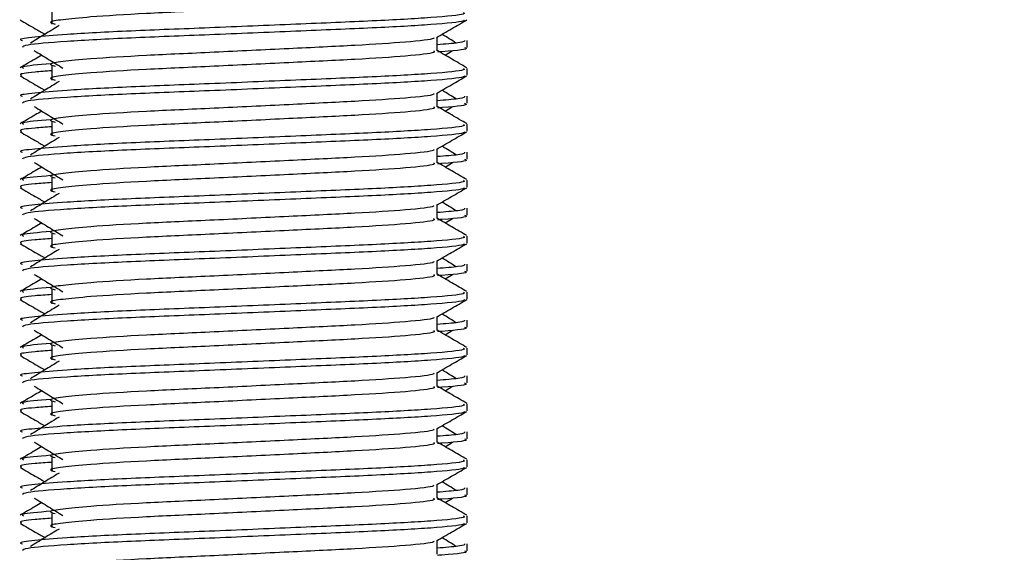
# Model space of a CAD drawing. Header units: millimetres. Extents: x 0 to 420, y 0 to 297.
# Tile 56 of 77: x 319.81 to 323.34, y 176.7 to 178.61. Entities that reach past the tile are written whole.
import ezdxf

# ---------------------------------------------------------------- set-up
doc = ezdxf.new("R2010")
doc.units = ezdxf.units.MM
doc.layers.add('QUOTE', color=174, linetype='Continuous')
doc.styles.add('SLDTEXTSTYLE3', font='TXT', dxfattribs={"width": 0.75})
doc.dimstyles.new('SLDDIMSTYLE0', dxfattribs={"dimtxt": 3, "dimasz": 3, "dimexe": 0, "dimexo": 0.0625, "dimgap": 0.75, "dimtad": 1, "dimlfac": 9.979656, "dimrnd": 1e-09, "dimzin": 12, "dimdsep": 46, "dimtxsty": 'SLDTEXTSTYLE3', "dimsah": 1, "dimcen": 0.09, "dimadec": 0, "dimazin": 3, "dimtfac": 1, "dimtdec": 3, "dimtofl": 0, "dimtmove": 0, "dimatfit": 3, "dimfxl": 0, "dimfrac": 2, "dimtolj": 1, "dimtzin": 12, "dimarcsym": 0})

# ---------------------------------------------------------------- blocks, each defined once
blk = doc.blocks.new('_D_2')
at = {"layer": 'QUOTE'}
for p, q in [((315.4972, 258.8846), (340.7097, 258.8846)), ((338.7097, 168.7913), (338.7097, 258.8846)), ((328.58, 168.7913), (340.7097, 168.7913))]:
    blk.add_line(p, q, dxfattribs=at)
for points in [[(338.7097, 258.8846), (338.2097, 255.8846), (339.2097, 255.8846)], [(338.7097, 168.7913), (339.2097, 171.7913), (338.2097, 171.7913)]]:
    blk.add_solid(points, dxfattribs=at)
at = {"layer": 'QUOTE', "insert": (334.8425, 208.8504), "char_height": 3, "attachment_point": 1, "rotation": 90, "style": 'SLDTEXTSTYLE3'}
blk.add_mtext('899,1', dxfattribs=at)

msp = doc.modelspace()

# ---------------------------------------------------------------- linework, layer by layer
at = {"color": 7, "linetype": 'Continuous', "lineweight": 25}
for p, q in [((319.9255, 178.6419), (319.9255, 178.5918)), ((321.3049, 178.496), (321.3049, 178.5449)), ((321.4133, 178.5084), (321.4133, 178.5334)), ((321.3338, 178.4803), (321.3606, 178.4968)), ((319.9255, 178.4415), (319.9255, 178.3914)), ((321.4133, 178.4082), (321.4133, 178.4332)), ((321.3049, 178.2956), (321.3049, 178.3445)), ((321.4133, 178.308), (321.4133, 178.333)), ((321.3338, 178.2799), (321.3606, 178.2964)), ((319.9255, 178.2411), (319.9255, 178.1909)), ((321.4133, 178.2078), (321.4133, 178.2328)), ((321.3049, 178.0952), (321.3049, 178.1441)), ((321.4133, 178.1076), (321.4133, 178.1326)), ((321.3338, 178.0795), (321.3606, 178.0959)), ((319.9255, 178.0406), (319.9255, 177.9905)), ((321.4133, 178.0074), (321.4133, 178.0324)), ((321.3049, 177.8948), (321.3049, 177.9437)), ((321.4133, 177.9072), (321.4133, 177.9322)), ((321.3338, 177.8791), (321.3606, 177.8955)), ((319.9255, 177.8402), (319.9255, 177.7901)), ((321.4133, 177.807), (321.4133, 177.8319)), ((321.3049, 177.6944), (321.3049, 177.7433)), ((321.4133, 177.7068), (321.4133, 177.7318)), ((321.3338, 177.6787), (321.3606, 177.6951)), ((319.9255, 177.6398), (319.9255, 177.5897)), ((321.4133, 177.6066), (321.4133, 177.6315)), ((321.3049, 177.494), (321.3049, 177.5428)), ((321.4133, 177.5064), (321.4133, 177.5314)), ((321.3338, 177.4783), (321.3606, 177.4947)), ((319.9255, 177.4394), (319.9255, 177.3893)), ((321.4133, 177.4061), (321.4133, 177.4311)), ((321.3049, 177.2936), (321.3049, 177.3424)), ((321.4133, 177.306), (321.4133, 177.331)), ((321.3338, 177.2779), (321.3606, 177.2943)), ((319.9255, 177.239), (319.9255, 177.1889)), ((321.4133, 177.2057), (321.4133, 177.2307)), ((321.3049, 177.0932), (321.3049, 177.142)), ((321.4133, 177.1056), (321.4133, 177.1305)), ((321.3338, 177.0775), (321.3606, 177.0939)), ((319.9255, 177.0386), (319.9255, 176.9885)), ((321.4133, 177.0053), (321.4133, 177.0303)), ((321.3049, 176.8928), (321.3049, 176.9416)), ((321.4133, 176.9052), (321.4133, 176.9301)), ((321.3338, 176.8771), (321.3606, 176.8935)), ((319.9255, 176.8382), (319.9255, 176.7881)), ((321.4133, 176.8049), (321.4133, 176.8299)), ((321.3049, 176.6924), (321.3049, 176.7412)), ((321.4133, 176.7048), (321.4133, 176.7297))]:
    msp.add_line(p, q, dxfattribs=at)
for points, knots in [([(321.2929, 178.6963), (321.2951, 178.6943), (321.3017, 178.6885), (321.2041, 178.6773), (321.0211, 178.6656), (320.7752, 178.654), (320.5076, 178.6407), (320.2543, 178.6296), (320.067, 178.6183), (319.9592, 178.6074), (319.9088, 178.5994), (319.9284, 178.594), (319.9371, 178.5916)], [0, 0, 0, 0, 0.059132, 0.177163, 0.292064, 0.406849, 0.524898, 0.638409, 0.754774, 0.844226, 0.930647, 1, 1, 1, 1]), ([(321.3995, 178.6336), (321.402, 178.6317), (321.4095, 178.6259), (321.2968, 178.6147), (321.0852, 178.603), (320.8009, 178.5913), (320.4912, 178.5781), (320.1986, 178.567), (319.981, 178.5556), (319.8592, 178.5448), (319.8035, 178.5382), (319.817, 178.5343), (319.8201, 178.5334)], [0, 0, 0, 0, 0.061077, 0.184512, 0.304677, 0.424721, 0.548174, 0.666888, 0.788581, 0.882129, 0.97251, 1, 1, 1, 1]), ([(319.812, 178.6066), (319.8301, 178.5961), (319.8597, 178.579), (319.8892, 178.5619), (319.9007, 178.5552)], [0, 0, 0, 0, 0.61317, 1, 1, 1, 1]), ([(321.4038, 178.6064), (321.4031, 178.6052), (321.4006, 178.6), (321.297, 178.5896), (321.0852, 178.5779), (320.8008, 178.5663), (320.4915, 178.5531), (320.1975, 178.542), (319.9661, 178.5296), (319.8267, 178.5177), (319.8223, 178.5112), (319.8205, 178.5084)], [0, 0, 0, 0, 0.0399117, 0.1661575, 0.2890582, 0.4118359, 0.5381002, 0.6595169, 0.7839817, 0.9096926, 1, 1, 1, 1]), ([(321.3027, 178.5436), (321.3208, 178.5541), (321.3571, 178.5751), (321.3933, 178.5961), (321.4114, 178.6066)], [0, 0, 0, 0, 0.499936, 1, 1, 1, 1]), ([(319.9514, 178.5863), (319.9343, 178.5758), (319.9001, 178.5549), (319.866, 178.534), (319.849, 178.5235)], [0, 0, 0, 0, 0.49999, 1, 1, 1, 1]), ([(321.2926, 178.5435), (321.2934, 178.5423), (321.2971, 178.5373), (321.2027, 178.527), (321.0215, 178.5153), (320.7751, 178.5037), (320.5076, 178.4904), (320.2543, 178.4793), (320.0671, 178.468), (319.9592, 178.4571), (319.9088, 178.4491), (319.9284, 178.4437), (319.9372, 178.4413)], [0, 0, 0, 0, 0.035107, 0.156135, 0.273953, 0.391653, 0.512699, 0.629093, 0.748412, 0.840135, 0.92875, 1, 1, 1, 1]), ([(321.4033, 178.5334), (321.4038, 178.5304), (321.4045, 178.5254), (321.3338, 178.5198), (321.3049, 178.5176)], [0, 0, 0, 0, 0.590683, 1, 1, 1, 1]), ([(321.3744, 178.5235), (321.3574, 178.534), (321.3402, 178.5446), (321.3229, 178.5551), (321.3228, 178.5552)], [0, 0, 0, 0, 0.989832, 1, 1, 1, 1]), ([(319.8628, 178.4968), (319.8799, 178.4863), (319.9141, 178.4654), (319.9482, 178.4445), (319.9652, 178.434)], [0, 0, 0, 0, 0.500011, 1, 1, 1, 1]), ([(321.2929, 178.4959), (321.2951, 178.4939), (321.3017, 178.4881), (321.2041, 178.4769), (321.0211, 178.4652), (320.7752, 178.4536), (320.5076, 178.4403), (320.2543, 178.4292), (320.067, 178.4179), (319.9592, 178.407), (319.9088, 178.399), (319.9284, 178.3936), (319.9371, 178.3912)], [0, 0, 0, 0, 0.059132, 0.177163, 0.292064, 0.406849, 0.524898, 0.638409, 0.754774, 0.844226, 0.930647, 1, 1, 1, 1]), ([(321.4118, 178.4352), (321.3937, 178.4457), (321.358, 178.4663), (321.3224, 178.4869), (321.3049, 178.4971)], [0, 0, 0, 0, 0.508368, 1, 1, 1, 1]), ([(321.403, 178.5084), (321.4059, 178.5075), (321.4209, 178.5027), (321.3823, 178.4967), (321.3123, 178.4922), (321.307, 178.4919)], [0, 0, 0, 0, 0.18373, 0.938556, 1, 1, 1, 1]), ([(319.8897, 178.4803), (319.8818, 178.4758), (319.8557, 178.4607), (319.8297, 178.4457), (319.8116, 178.4352)], [0, 0, 0, 0, 0.303338, 1, 1, 1, 1]), ([(321.3995, 178.4332), (321.402, 178.4313), (321.4095, 178.4255), (321.2968, 178.4143), (321.0852, 178.4026), (320.8009, 178.3909), (320.4912, 178.3777), (320.1986, 178.3666), (319.981, 178.3552), (319.8592, 178.3443), (319.8035, 178.3378), (319.817, 178.3339), (319.8201, 178.333)], [0, 0, 0, 0, 0.061077, 0.184512, 0.304677, 0.424721, 0.548174, 0.666888, 0.788581, 0.882129, 0.97251, 1, 1, 1, 1]), ([(319.9255, 178.4244), (319.9042, 178.4228), (319.8387, 178.418), (319.8074, 178.4129), (319.815, 178.4091), (319.8167, 178.4082)], [0, 0, 0, 0, 0.270543, 0.831179, 1, 1, 1, 1]), ([(319.921, 178.4496), (319.8776, 178.4459), (319.811, 178.4402), (319.8206, 178.435), (319.824, 178.4332)], [0, 0, 0, 0, 0.651043, 1, 1, 1, 1]), ([(319.812, 178.4062), (319.8301, 178.3957), (319.8597, 178.3786), (319.8892, 178.3615), (319.9007, 178.3548)], [0, 0, 0, 0, 0.6131696, 1, 1, 1, 1]), ([(321.4038, 178.406), (321.4031, 178.4048), (321.4006, 178.3996), (321.297, 178.3892), (321.0852, 178.3775), (320.8008, 178.3659), (320.4915, 178.3526), (320.1975, 178.3416), (319.9661, 178.3292), (319.8267, 178.3173), (319.8223, 178.3108), (319.8205, 178.308)], [0, 0, 0, 0, 0.039912, 0.166158, 0.289058, 0.411836, 0.5381, 0.659517, 0.783982, 0.909693, 1, 1, 1, 1]), ([(321.3027, 178.3432), (321.3208, 178.3537), (321.3571, 178.3747), (321.3933, 178.3957), (321.4114, 178.4062)], [0, 0, 0, 0, 0.499936, 1, 1, 1, 1]), ([(319.9514, 178.3859), (319.9343, 178.3754), (319.9001, 178.3545), (319.866, 178.3336), (319.849, 178.3231)], [0, 0, 0, 0, 0.49999, 1, 1, 1, 1]), ([(321.3744, 178.3231), (321.3574, 178.3336), (321.3402, 178.3442), (321.3229, 178.3547), (321.3228, 178.3548)], [0, 0, 0, 0, 0.989832, 1, 1, 1, 1]), ([(321.2926, 178.3431), (321.2934, 178.3419), (321.2971, 178.3369), (321.2027, 178.3266), (321.0215, 178.3149), (320.7751, 178.3032), (320.5076, 178.29), (320.2543, 178.2789), (320.0671, 178.2676), (319.9592, 178.2567), (319.9088, 178.2487), (319.9284, 178.2433), (319.9372, 178.2409)], [0, 0, 0, 0, 0.035107, 0.156135, 0.273953, 0.391653, 0.512699, 0.629093, 0.748412, 0.840135, 0.92875, 1, 1, 1, 1]), ([(321.4033, 178.333), (321.4038, 178.33), (321.4045, 178.3249), (321.3338, 178.3194), (321.3049, 178.3172)], [0, 0, 0, 0, 0.590683, 1, 1, 1, 1]), ([(319.8628, 178.2964), (319.8799, 178.2859), (319.9141, 178.265), (319.9482, 178.244), (319.9652, 178.2336)], [0, 0, 0, 0, 0.500011, 1, 1, 1, 1]), ([(321.2929, 178.2955), (321.2951, 178.2935), (321.3017, 178.2877), (321.2041, 178.2765), (321.0211, 178.2648), (320.7752, 178.2531), (320.5076, 178.2399), (320.2543, 178.2288), (320.067, 178.2175), (319.9592, 178.2066), (319.9088, 178.1986), (319.9284, 178.1932), (319.9371, 178.1908)], [0, 0, 0, 0, 0.059132, 0.177163, 0.292064, 0.406849, 0.524898, 0.638409, 0.754774, 0.844226, 0.930647, 1, 1, 1, 1]), ([(321.4118, 178.2348), (321.3937, 178.2452), (321.358, 178.2659), (321.3224, 178.2865), (321.3049, 178.2967)], [0, 0, 0, 0, 0.508368, 1, 1, 1, 1]), ([(321.403, 178.308), (321.4059, 178.3071), (321.4209, 178.3023), (321.3823, 178.2963), (321.3123, 178.2918), (321.307, 178.2915)], [0, 0, 0, 0, 0.18373, 0.938556, 1, 1, 1, 1]), ([(319.8897, 178.2799), (319.8818, 178.2754), (319.8557, 178.2603), (319.8297, 178.2452), (319.8116, 178.2348)], [0, 0, 0, 0, 0.303338, 1, 1, 1, 1]), ([(319.921, 178.2492), (319.8776, 178.2455), (319.811, 178.2398), (319.8206, 178.2346), (319.824, 178.2328)], [0, 0, 0, 0, 0.651043, 1, 1, 1, 1]), ([(321.3995, 178.2328), (321.402, 178.2308), (321.4095, 178.225), (321.2968, 178.2139), (321.0852, 178.2022), (320.8009, 178.1905), (320.4912, 178.1773), (320.1986, 178.1662), (319.981, 178.1548), (319.8592, 178.1439), (319.8035, 178.1374), (319.817, 178.1335), (319.8201, 178.1326)], [0, 0, 0, 0, 0.0610772, 0.1845123, 0.3046768, 0.4247211, 0.5481742, 0.6668878, 0.7885815, 0.8821287, 0.9725098, 1, 1, 1, 1]), ([(319.9255, 178.224), (319.9042, 178.2224), (319.8387, 178.2176), (319.8074, 178.2125), (319.815, 178.2087), (319.8167, 178.2078)], [0, 0, 0, 0, 0.270543, 0.831179, 1, 1, 1, 1]), ([(319.812, 178.2058), (319.8301, 178.1953), (319.8597, 178.1782), (319.8892, 178.161), (319.9007, 178.1544)], [0, 0, 0, 0, 0.61317, 1, 1, 1, 1]), ([(321.4038, 178.2056), (321.4031, 178.2044), (321.4006, 178.1992), (321.297, 178.1888), (321.0852, 178.1771), (320.8008, 178.1655), (320.4915, 178.1522), (320.1975, 178.1412), (319.9661, 178.1288), (319.8267, 178.1169), (319.8223, 178.1104), (319.8205, 178.1076)], [0, 0, 0, 0, 0.039912, 0.166158, 0.289058, 0.411836, 0.5381, 0.659517, 0.783982, 0.909693, 1, 1, 1, 1]), ([(319.9514, 178.1855), (319.9343, 178.175), (319.9001, 178.1541), (319.866, 178.1332), (319.849, 178.1227)], [0, 0, 0, 0, 0.49999, 1, 1, 1, 1]), ([(321.3027, 178.1428), (321.3208, 178.1533), (321.3571, 178.1743), (321.3933, 178.1953), (321.4114, 178.2058)], [0, 0, 0, 0, 0.499936, 1, 1, 1, 1]), ([(321.2926, 178.1427), (321.2934, 178.1415), (321.2971, 178.1365), (321.2027, 178.1262), (321.0215, 178.1145), (320.7751, 178.1028), (320.5076, 178.0896), (320.2543, 178.0785), (320.0671, 178.0672), (319.9592, 178.0563), (319.9088, 178.0483), (319.9284, 178.0429), (319.9372, 178.0405)], [0, 0, 0, 0, 0.035107, 0.156135, 0.273953, 0.391653, 0.512699, 0.629093, 0.748412, 0.840135, 0.92875, 1, 1, 1, 1]), ([(321.3744, 178.1227), (321.3574, 178.1332), (321.3402, 178.1438), (321.3229, 178.1543), (321.3228, 178.1544)], [0, 0, 0, 0, 0.989832, 1, 1, 1, 1]), ([(321.4033, 178.1326), (321.4038, 178.1296), (321.4045, 178.1245), (321.3338, 178.119), (321.3049, 178.1168)], [0, 0, 0, 0, 0.590683, 1, 1, 1, 1]), ([(321.403, 178.1076), (321.4059, 178.1067), (321.4209, 178.1019), (321.3823, 178.0959), (321.3123, 178.0914), (321.307, 178.0911)], [0, 0, 0, 0, 0.1837303, 0.9385556, 1, 1, 1, 1]), ([(319.8897, 178.0795), (319.8818, 178.075), (319.8557, 178.0599), (319.8297, 178.0448), (319.8116, 178.0344)], [0, 0, 0, 0, 0.303338, 1, 1, 1, 1]), ([(319.8628, 178.0959), (319.8799, 178.0855), (319.9141, 178.0646), (319.9482, 178.0436), (319.9652, 178.0332)], [0, 0, 0, 0, 0.5000113, 1, 1, 1, 1]), ([(321.2929, 178.0951), (321.2951, 178.0931), (321.3017, 178.0873), (321.2041, 178.0761), (321.0211, 178.0644), (320.7752, 178.0527), (320.5076, 178.0395), (320.2543, 178.0284), (320.067, 178.017), (319.9592, 178.0062), (319.9088, 177.9982), (319.9284, 177.9928), (319.9371, 177.9904)], [0, 0, 0, 0, 0.059132, 0.1771634, 0.2920638, 0.4068492, 0.5248979, 0.6384095, 0.7547738, 0.8442256, 0.9306466, 1, 1, 1, 1]), ([(321.4118, 178.0344), (321.3937, 178.0448), (321.358, 178.0655), (321.3224, 178.0861), (321.3049, 178.0963)], [0, 0, 0, 0, 0.508368, 1, 1, 1, 1]), ([(319.921, 178.0488), (319.8776, 178.0451), (319.811, 178.0394), (319.8206, 178.0342), (319.824, 178.0324)], [0, 0, 0, 0, 0.651043, 1, 1, 1, 1]), ([(321.3995, 178.0324), (321.402, 178.0304), (321.4095, 178.0246), (321.2968, 178.0135), (321.0852, 178.0018), (320.8009, 177.9901), (320.4912, 177.9769), (320.1986, 177.9658), (319.981, 177.9544), (319.8592, 177.9435), (319.8035, 177.937), (319.817, 177.9331), (319.8201, 177.9322)], [0, 0, 0, 0, 0.061077, 0.184512, 0.304677, 0.424721, 0.548174, 0.666888, 0.788581, 0.882129, 0.97251, 1, 1, 1, 1]), ([(319.812, 178.0054), (319.8301, 177.9949), (319.8597, 177.9778), (319.8892, 177.9606), (319.9007, 177.954)], [0, 0, 0, 0, 0.61317, 1, 1, 1, 1]), ([(319.9255, 178.0236), (319.9042, 178.022), (319.8387, 178.0172), (319.8074, 178.0121), (319.815, 178.0083), (319.8167, 178.0074)], [0, 0, 0, 0, 0.270543, 0.831179, 1, 1, 1, 1]), ([(321.4038, 178.0052), (321.4031, 178.004), (321.4006, 177.9988), (321.297, 177.9884), (321.0852, 177.9767), (320.8008, 177.9651), (320.4915, 177.9518), (320.1975, 177.9408), (319.9661, 177.9283), (319.8267, 177.9165), (319.8223, 177.9099), (319.8205, 177.9072)], [0, 0, 0, 0, 0.039912, 0.166158, 0.289058, 0.411836, 0.5381, 0.659517, 0.783982, 0.909693, 1, 1, 1, 1]), ([(321.3027, 177.9424), (321.3208, 177.9529), (321.3571, 177.9739), (321.3933, 177.9949), (321.4114, 178.0054)], [0, 0, 0, 0, 0.499936, 1, 1, 1, 1]), ([(319.9514, 177.9851), (319.9343, 177.9746), (319.9001, 177.9537), (319.866, 177.9328), (319.849, 177.9223)], [0, 0, 0, 0, 0.49999, 1, 1, 1, 1]), ([(321.2926, 177.9423), (321.2934, 177.9411), (321.2971, 177.9361), (321.2027, 177.9258), (321.0215, 177.9141), (320.7751, 177.9024), (320.5076, 177.8892), (320.2543, 177.8781), (320.0671, 177.8667), (319.9592, 177.8559), (319.9088, 177.8479), (319.9284, 177.8425), (319.9372, 177.8401)], [0, 0, 0, 0, 0.035107, 0.156135, 0.273953, 0.391653, 0.512699, 0.629093, 0.748412, 0.840135, 0.92875, 1, 1, 1, 1]), ([(321.4033, 177.9322), (321.4038, 177.9292), (321.4045, 177.9241), (321.3338, 177.9186), (321.3049, 177.9164)], [0, 0, 0, 0, 0.590683, 1, 1, 1, 1]), ([(321.3744, 177.9223), (321.3574, 177.9328), (321.3402, 177.9433), (321.3229, 177.9539), (321.3228, 177.954)], [0, 0, 0, 0, 0.989832, 1, 1, 1, 1]), ([(319.8628, 177.8955), (319.8799, 177.8851), (319.9141, 177.8642), (319.9482, 177.8432), (319.9652, 177.8328)], [0, 0, 0, 0, 0.500011, 1, 1, 1, 1]), ([(321.2929, 177.8946), (321.2951, 177.8927), (321.3017, 177.8869), (321.2041, 177.8757), (321.0211, 177.864), (320.7752, 177.8523), (320.5076, 177.8391), (320.2543, 177.828), (320.067, 177.8166), (319.9592, 177.8058), (319.9088, 177.7978), (319.9284, 177.7924), (319.9371, 177.79)], [0, 0, 0, 0, 0.059132, 0.1771634, 0.2920638, 0.4068492, 0.5248979, 0.6384095, 0.7547738, 0.8442256, 0.9306466, 1, 1, 1, 1]), ([(321.4118, 177.8339), (321.3937, 177.8444), (321.358, 177.8651), (321.3224, 177.8857), (321.3049, 177.8958)], [0, 0, 0, 0, 0.508368, 1, 1, 1, 1]), ([(321.403, 177.9072), (321.4059, 177.9063), (321.4209, 177.9015), (321.3823, 177.8955), (321.3123, 177.891), (321.307, 177.8907)], [0, 0, 0, 0, 0.1837303, 0.9385556, 1, 1, 1, 1]), ([(319.8897, 177.8791), (319.8818, 177.8745), (319.8557, 177.8595), (319.8297, 177.8444), (319.8116, 177.8339)], [0, 0, 0, 0, 0.3033381, 1, 1, 1, 1]), ([(321.3995, 177.8319), (321.402, 177.83), (321.4095, 177.8242), (321.2968, 177.8131), (321.0852, 177.8014), (320.8009, 177.7897), (320.4912, 177.7765), (320.1986, 177.7654), (319.981, 177.754), (319.8592, 177.7431), (319.8035, 177.7366), (319.817, 177.7327), (319.8201, 177.7318)], [0, 0, 0, 0, 0.061077, 0.184512, 0.304677, 0.424721, 0.548174, 0.666888, 0.788581, 0.882129, 0.97251, 1, 1, 1, 1]), ([(319.921, 177.8484), (319.8776, 177.8447), (319.811, 177.839), (319.8206, 177.8338), (319.824, 177.8319)], [0, 0, 0, 0, 0.651043, 1, 1, 1, 1]), ([(319.812, 177.8049), (319.8301, 177.7945), (319.8597, 177.7773), (319.8892, 177.7602), (319.9007, 177.7536)], [0, 0, 0, 0, 0.61317, 1, 1, 1, 1]), ([(319.9255, 177.8232), (319.9042, 177.8216), (319.8387, 177.8168), (319.8074, 177.8117), (319.815, 177.8079), (319.8167, 177.807)], [0, 0, 0, 0, 0.270543, 0.831179, 1, 1, 1, 1]), ([(321.4038, 177.8048), (321.4031, 177.8036), (321.4006, 177.7984), (321.297, 177.788), (321.0852, 177.7763), (320.8008, 177.7647), (320.4915, 177.7514), (320.1975, 177.7403), (319.9661, 177.7279), (319.8267, 177.7161), (319.8223, 177.7095), (319.8205, 177.7068)], [0, 0, 0, 0, 0.039912, 0.166158, 0.289058, 0.411836, 0.5381, 0.659517, 0.783982, 0.909693, 1, 1, 1, 1]), ([(321.3027, 177.742), (321.3208, 177.7525), (321.3571, 177.7735), (321.3933, 177.7945), (321.4114, 177.8049)], [0, 0, 0, 0, 0.499936, 1, 1, 1, 1]), ([(319.9514, 177.7847), (319.9343, 177.7742), (319.9001, 177.7533), (319.866, 177.7324), (319.849, 177.7219)], [0, 0, 0, 0, 0.49999, 1, 1, 1, 1]), ([(321.3744, 177.7219), (321.3574, 177.7324), (321.3402, 177.7429), (321.3229, 177.7535), (321.3228, 177.7536)], [0, 0, 0, 0, 0.989832, 1, 1, 1, 1]), ([(321.2926, 177.7418), (321.2934, 177.7407), (321.2971, 177.7357), (321.2027, 177.7254), (321.0215, 177.7137), (320.7751, 177.702), (320.5076, 177.6888), (320.2543, 177.6777), (320.0671, 177.6663), (319.9592, 177.6555), (319.9088, 177.6475), (319.9284, 177.6421), (319.9372, 177.6396)], [0, 0, 0, 0, 0.035107, 0.156135, 0.273953, 0.391653, 0.512699, 0.629093, 0.748412, 0.840135, 0.92875, 1, 1, 1, 1]), ([(321.4033, 177.7318), (321.4038, 177.7288), (321.4045, 177.7237), (321.3338, 177.7182), (321.3049, 177.716)], [0, 0, 0, 0, 0.590683, 1, 1, 1, 1]), ([(319.8628, 177.6951), (319.8799, 177.6847), (319.9141, 177.6637), (319.9482, 177.6428), (319.9652, 177.6324)], [0, 0, 0, 0, 0.500011, 1, 1, 1, 1]), ([(321.2929, 177.6942), (321.2951, 177.6923), (321.3017, 177.6865), (321.2041, 177.6753), (321.0211, 177.6636), (320.7752, 177.6519), (320.5076, 177.6387), (320.2543, 177.6276), (320.067, 177.6162), (319.9592, 177.6054), (319.9088, 177.5974), (319.9284, 177.592), (319.9371, 177.5896)], [0, 0, 0, 0, 0.059132, 0.1771634, 0.2920638, 0.4068492, 0.5248979, 0.6384095, 0.7547738, 0.8442256, 0.9306466, 1, 1, 1, 1]), ([(321.4118, 177.6335), (321.3937, 177.644), (321.358, 177.6647), (321.3224, 177.6853), (321.3049, 177.6954)], [0, 0, 0, 0, 0.5083681, 1, 1, 1, 1]), ([(321.403, 177.7068), (321.4059, 177.7059), (321.4209, 177.7011), (321.3823, 177.6951), (321.3123, 177.6906), (321.307, 177.6903)], [0, 0, 0, 0, 0.18373, 0.938556, 1, 1, 1, 1]), ([(319.8897, 177.6787), (319.8818, 177.6741), (319.8557, 177.6591), (319.8297, 177.644), (319.8116, 177.6335)], [0, 0, 0, 0, 0.303338, 1, 1, 1, 1]), ([(319.921, 177.648), (319.8776, 177.6443), (319.811, 177.6386), (319.8206, 177.6334), (319.824, 177.6315)], [0, 0, 0, 0, 0.651043, 1, 1, 1, 1]), ([(321.3995, 177.6315), (321.402, 177.6296), (321.4095, 177.6238), (321.2968, 177.6127), (321.0852, 177.601), (320.8009, 177.5893), (320.4912, 177.5761), (320.1986, 177.565), (319.981, 177.5536), (319.8592, 177.5427), (319.8035, 177.5362), (319.817, 177.5323), (319.8201, 177.5314)], [0, 0, 0, 0, 0.061077, 0.184512, 0.304677, 0.424721, 0.548174, 0.666888, 0.788581, 0.882129, 0.97251, 1, 1, 1, 1]), ([(319.9255, 177.6227), (319.9042, 177.6212), (319.8387, 177.6164), (319.8074, 177.6113), (319.815, 177.6074), (319.8167, 177.6066)], [0, 0, 0, 0, 0.270543, 0.831179, 1, 1, 1, 1]), ([(319.812, 177.6045), (319.8301, 177.594), (319.8597, 177.5769), (319.8892, 177.5598), (319.9007, 177.5532)], [0, 0, 0, 0, 0.61317, 1, 1, 1, 1]), ([(321.4038, 177.6044), (321.4031, 177.6032), (321.4006, 177.598), (321.297, 177.5876), (321.0852, 177.5759), (320.8008, 177.5642), (320.4915, 177.551), (320.1975, 177.5399), (319.9661, 177.5275), (319.8267, 177.5157), (319.8223, 177.5091), (319.8205, 177.5064)], [0, 0, 0, 0, 0.039912, 0.166158, 0.289058, 0.411836, 0.5381, 0.659517, 0.783982, 0.909693, 1, 1, 1, 1]), ([(319.9514, 177.5843), (319.9343, 177.5738), (319.9001, 177.5529), (319.866, 177.532), (319.849, 177.5215)], [0, 0, 0, 0, 0.49999, 1, 1, 1, 1]), ([(321.3027, 177.5416), (321.3208, 177.5521), (321.3571, 177.5731), (321.3933, 177.594), (321.4114, 177.6045)], [0, 0, 0, 0, 0.499936, 1, 1, 1, 1]), ([(321.2926, 177.5414), (321.2934, 177.5403), (321.2971, 177.5353), (321.2027, 177.525), (321.0215, 177.5133), (320.7751, 177.5016), (320.5076, 177.4884), (320.2543, 177.4773), (320.0671, 177.4659), (319.9592, 177.4551), (319.9088, 177.447), (319.9284, 177.4416), (319.9372, 177.4392)], [0, 0, 0, 0, 0.035107, 0.156135, 0.273953, 0.391653, 0.512699, 0.629093, 0.748412, 0.840135, 0.92875, 1, 1, 1, 1]), ([(321.3744, 177.5215), (321.3574, 177.532), (321.3402, 177.5425), (321.3229, 177.5531), (321.3228, 177.5532)], [0, 0, 0, 0, 0.989832, 1, 1, 1, 1]), ([(321.4033, 177.5314), (321.4038, 177.5284), (321.4045, 177.5233), (321.3338, 177.5178), (321.3049, 177.5156)], [0, 0, 0, 0, 0.590683, 1, 1, 1, 1]), ([(321.403, 177.5064), (321.4059, 177.5054), (321.4209, 177.5007), (321.3823, 177.4947), (321.3123, 177.4902), (321.307, 177.4899)], [0, 0, 0, 0, 0.1837303, 0.9385556, 1, 1, 1, 1]), ([(319.8897, 177.4783), (319.8818, 177.4737), (319.8557, 177.4587), (319.8297, 177.4436), (319.8116, 177.4331)], [0, 0, 0, 0, 0.303338, 1, 1, 1, 1]), ([(319.8628, 177.4947), (319.8799, 177.4843), (319.9141, 177.4633), (319.9482, 177.4424), (319.9652, 177.432)], [0, 0, 0, 0, 0.500011, 1, 1, 1, 1]), ([(321.2929, 177.4938), (321.2951, 177.4919), (321.3017, 177.4861), (321.2041, 177.4749), (321.0211, 177.4632), (320.7752, 177.4515), (320.5076, 177.4383), (320.2543, 177.4272), (320.067, 177.4158), (319.9592, 177.4049), (319.9088, 177.3969), (319.9284, 177.3915), (319.9371, 177.3891)], [0, 0, 0, 0, 0.059132, 0.1771634, 0.2920638, 0.4068492, 0.5248979, 0.6384095, 0.7547738, 0.8442256, 0.9306466, 1, 1, 1, 1]), ([(321.4118, 177.4331), (321.3937, 177.4436), (321.358, 177.4642), (321.3224, 177.4849), (321.3049, 177.495)], [0, 0, 0, 0, 0.5083681, 1, 1, 1, 1]), ([(319.921, 177.4476), (319.8776, 177.4439), (319.811, 177.4382), (319.8206, 177.433), (319.824, 177.4311)], [0, 0, 0, 0, 0.651043, 1, 1, 1, 1]), ([(321.3995, 177.4311), (321.402, 177.4292), (321.4095, 177.4234), (321.2968, 177.4122), (321.0852, 177.4006), (320.8009, 177.3889), (320.4912, 177.3757), (320.1986, 177.3646), (319.981, 177.3532), (319.8592, 177.3423), (319.8035, 177.3358), (319.817, 177.3319), (319.8201, 177.331)], [0, 0, 0, 0, 0.061077, 0.184512, 0.304677, 0.424721, 0.548174, 0.666888, 0.788581, 0.882129, 0.97251, 1, 1, 1, 1]), ([(319.812, 177.4041), (319.8301, 177.3936), (319.8597, 177.3765), (319.8892, 177.3594), (319.9007, 177.3528)], [0, 0, 0, 0, 0.61317, 1, 1, 1, 1]), ([(319.9255, 177.4223), (319.9042, 177.4208), (319.8387, 177.416), (319.8074, 177.4109), (319.815, 177.407), (319.8167, 177.4061)], [0, 0, 0, 0, 0.270543, 0.831179, 1, 1, 1, 1]), ([(321.4038, 177.404), (321.4031, 177.4027), (321.4006, 177.3976), (321.297, 177.3872), (321.0852, 177.3755), (320.8008, 177.3638), (320.4915, 177.3506), (320.1975, 177.3395), (319.9661, 177.3271), (319.8267, 177.3153), (319.8223, 177.3087), (319.8205, 177.306)], [0, 0, 0, 0, 0.039912, 0.166158, 0.289058, 0.411836, 0.5381, 0.659517, 0.783982, 0.909693, 1, 1, 1, 1]), ([(321.3027, 177.3412), (321.3208, 177.3517), (321.3571, 177.3727), (321.3933, 177.3936), (321.4114, 177.4041)], [0, 0, 0, 0, 0.4999356, 1, 1, 1, 1]), ([(319.9514, 177.3839), (319.9343, 177.3734), (319.9001, 177.3525), (319.866, 177.3316), (319.849, 177.3211)], [0, 0, 0, 0, 0.49999, 1, 1, 1, 1]), ([(321.2926, 177.341), (321.2934, 177.3399), (321.2971, 177.3349), (321.2027, 177.3245), (321.0215, 177.3129), (320.7751, 177.3012), (320.5076, 177.288), (320.2543, 177.2769), (320.0671, 177.2655), (319.9592, 177.2546), (319.9088, 177.2466), (319.9284, 177.2412), (319.9372, 177.2388)], [0, 0, 0, 0, 0.035107, 0.156135, 0.273953, 0.391653, 0.512699, 0.629093, 0.748412, 0.840135, 0.92875, 1, 1, 1, 1]), ([(321.4033, 177.331), (321.4038, 177.328), (321.4045, 177.3229), (321.3338, 177.3174), (321.3049, 177.3151)], [0, 0, 0, 0, 0.590683, 1, 1, 1, 1]), ([(321.3744, 177.3211), (321.3574, 177.3316), (321.3402, 177.3421), (321.3229, 177.3527), (321.3228, 177.3528)], [0, 0, 0, 0, 0.989832, 1, 1, 1, 1]), ([(321.4118, 177.2327), (321.3937, 177.2432), (321.358, 177.2638), (321.3224, 177.2845), (321.3049, 177.2946)], [0, 0, 0, 0, 0.508368, 1, 1, 1, 1]), ([(321.403, 177.306), (321.4059, 177.305), (321.4209, 177.3002), (321.3823, 177.2943), (321.3123, 177.2898), (321.307, 177.2894)], [0, 0, 0, 0, 0.1837303, 0.9385556, 1, 1, 1, 1]), ([(319.8897, 177.2779), (319.8818, 177.2733), (319.8557, 177.2583), (319.8297, 177.2432), (319.8116, 177.2327)], [0, 0, 0, 0, 0.303338, 1, 1, 1, 1]), ([(319.8628, 177.2943), (319.8799, 177.2839), (319.9141, 177.2629), (319.9482, 177.242), (319.9652, 177.2315)], [0, 0, 0, 0, 0.500011, 1, 1, 1, 1]), ([(321.2929, 177.2934), (321.2951, 177.2915), (321.3017, 177.2857), (321.2041, 177.2745), (321.0211, 177.2628), (320.7752, 177.2511), (320.5076, 177.2379), (320.2543, 177.2268), (320.067, 177.2154), (319.9592, 177.2045), (319.9088, 177.1965), (319.9284, 177.1911), (319.9371, 177.1887)], [0, 0, 0, 0, 0.059132, 0.177163, 0.292064, 0.406849, 0.524898, 0.638409, 0.754774, 0.844226, 0.930647, 1, 1, 1, 1]), ([(321.3995, 177.2307), (321.402, 177.2288), (321.4095, 177.223), (321.2968, 177.2118), (321.0852, 177.2001), (320.8009, 177.1885), (320.4912, 177.1753), (320.1986, 177.1642), (319.981, 177.1528), (319.8592, 177.1419), (319.8035, 177.1353), (319.817, 177.1315), (319.8201, 177.1305)], [0, 0, 0, 0, 0.061077, 0.184512, 0.304677, 0.424721, 0.548174, 0.666888, 0.788581, 0.882129, 0.97251, 1, 1, 1, 1]), ([(319.921, 177.2471), (319.8776, 177.2435), (319.811, 177.2378), (319.8206, 177.2326), (319.824, 177.2307)], [0, 0, 0, 0, 0.651043, 1, 1, 1, 1]), ([(319.812, 177.2037), (319.8301, 177.1932), (319.8597, 177.1761), (319.8892, 177.159), (319.9007, 177.1524)], [0, 0, 0, 0, 0.61317, 1, 1, 1, 1]), ([(319.9255, 177.2219), (319.9042, 177.2204), (319.8387, 177.2156), (319.8074, 177.2105), (319.815, 177.2066), (319.8167, 177.2057)], [0, 0, 0, 0, 0.270543, 0.831179, 1, 1, 1, 1]), ([(321.4038, 177.2036), (321.4031, 177.2023), (321.4006, 177.1972), (321.297, 177.1868), (321.0852, 177.1751), (320.8008, 177.1634), (320.4915, 177.1502), (320.1975, 177.1391), (319.9661, 177.1267), (319.8267, 177.1149), (319.8223, 177.1083), (319.8205, 177.1056)], [0, 0, 0, 0, 0.039912, 0.166158, 0.289058, 0.411836, 0.5381, 0.659517, 0.783982, 0.909693, 1, 1, 1, 1]), ([(321.3027, 177.1408), (321.3208, 177.1513), (321.3571, 177.1723), (321.3933, 177.1932), (321.4114, 177.2037)], [0, 0, 0, 0, 0.499936, 1, 1, 1, 1]), ([(319.9514, 177.1834), (319.9343, 177.173), (319.9001, 177.1521), (319.866, 177.1311), (319.849, 177.1207)], [0, 0, 0, 0, 0.49999, 1, 1, 1, 1]), ([(321.2926, 177.1406), (321.2934, 177.1395), (321.2971, 177.1345), (321.2027, 177.1241), (321.0215, 177.1125), (320.7751, 177.1008), (320.5076, 177.0876), (320.2543, 177.0765), (320.0671, 177.0651), (319.9592, 177.0542), (319.9088, 177.0462), (319.9284, 177.0408), (319.9372, 177.0384)], [0, 0, 0, 0, 0.035107, 0.156135, 0.273953, 0.391653, 0.512699, 0.629093, 0.748412, 0.840135, 0.92875, 1, 1, 1, 1]), ([(321.4033, 177.1305), (321.4038, 177.1276), (321.4045, 177.1225), (321.3338, 177.117), (321.3049, 177.1147)], [0, 0, 0, 0, 0.590683, 1, 1, 1, 1]), ([(321.3744, 177.1207), (321.3574, 177.1311), (321.3402, 177.1417), (321.3229, 177.1523), (321.3228, 177.1524)], [0, 0, 0, 0, 0.989832, 1, 1, 1, 1]), ([(319.8628, 177.0939), (319.8799, 177.0834), (319.9141, 177.0625), (319.9482, 177.0416), (319.9652, 177.0311)], [0, 0, 0, 0, 0.500011, 1, 1, 1, 1]), ([(321.2929, 177.093), (321.2951, 177.0911), (321.3017, 177.0853), (321.2041, 177.0741), (321.0211, 177.0624), (320.7752, 177.0507), (320.5076, 177.0375), (320.2543, 177.0264), (320.067, 177.015), (319.9592, 177.0041), (319.9088, 176.9961), (319.9284, 176.9907), (319.9371, 176.9883)], [0, 0, 0, 0, 0.059132, 0.177163, 0.292064, 0.406849, 0.524898, 0.638409, 0.754774, 0.844226, 0.930647, 1, 1, 1, 1]), ([(321.4118, 177.0323), (321.3937, 177.0428), (321.358, 177.0634), (321.3224, 177.0841), (321.3049, 177.0942)], [0, 0, 0, 0, 0.5083681, 1, 1, 1, 1]), ([(321.403, 177.1056), (321.4059, 177.1046), (321.4209, 177.0998), (321.3823, 177.0939), (321.3123, 177.0894), (321.307, 177.089)], [0, 0, 0, 0, 0.1837303, 0.9385556, 1, 1, 1, 1]), ([(319.8897, 177.0775), (319.8818, 177.0729), (319.8557, 177.0579), (319.8297, 177.0428), (319.8116, 177.0323)], [0, 0, 0, 0, 0.303338, 1, 1, 1, 1]), ([(321.3995, 177.0303), (321.402, 177.0284), (321.4095, 177.0226), (321.2968, 177.0114), (321.0852, 176.9997), (320.8009, 176.9881), (320.4912, 176.9748), (320.1986, 176.9638), (319.981, 176.9524), (319.8592, 176.9415), (319.8035, 176.9349), (319.817, 176.931), (319.8201, 176.9301)], [0, 0, 0, 0, 0.061077, 0.184512, 0.304677, 0.424721, 0.548174, 0.666888, 0.788581, 0.882129, 0.97251, 1, 1, 1, 1]), ([(319.9255, 177.0215), (319.9042, 177.02), (319.8387, 177.0152), (319.8074, 177.0101), (319.815, 177.0062), (319.8167, 177.0053)], [0, 0, 0, 0, 0.270543, 0.831179, 1, 1, 1, 1]), ([(319.921, 177.0467), (319.8776, 177.043), (319.811, 177.0374), (319.8206, 177.0321), (319.824, 177.0303)], [0, 0, 0, 0, 0.651043, 1, 1, 1, 1]), ([(319.812, 177.0033), (319.8301, 176.9928), (319.8597, 176.9757), (319.8892, 176.9586), (319.9007, 176.952)], [0, 0, 0, 0, 0.61317, 1, 1, 1, 1]), ([(321.4038, 177.0032), (321.4031, 177.0019), (321.4006, 176.9968), (321.297, 176.9864), (321.0852, 176.9747), (320.8008, 176.963), (320.4915, 176.9498), (320.1975, 176.9387), (319.9661, 176.9263), (319.8267, 176.9145), (319.8223, 176.9079), (319.8205, 176.9052)], [0, 0, 0, 0, 0.039912, 0.166158, 0.289058, 0.411836, 0.5381, 0.659517, 0.783982, 0.909693, 1, 1, 1, 1]), ([(319.9514, 176.983), (319.9343, 176.9726), (319.9001, 176.9517), (319.866, 176.9307), (319.849, 176.9203)], [0, 0, 0, 0, 0.49999, 1, 1, 1, 1]), ([(321.3027, 176.9404), (321.3208, 176.9509), (321.3571, 176.9718), (321.3933, 176.9928), (321.4114, 177.0033)], [0, 0, 0, 0, 0.499936, 1, 1, 1, 1]), ([(321.3744, 176.9203), (321.3574, 176.9307), (321.3402, 176.9413), (321.3229, 176.9519), (321.3228, 176.952)], [0, 0, 0, 0, 0.989832, 1, 1, 1, 1]), ([(321.2926, 176.9402), (321.2934, 176.9391), (321.2971, 176.934), (321.2027, 176.9237), (321.0215, 176.9121), (320.7751, 176.9004), (320.5076, 176.8872), (320.2543, 176.8761), (320.0671, 176.8647), (319.9592, 176.8538), (319.9088, 176.8458), (319.9284, 176.8404), (319.9372, 176.838)], [0, 0, 0, 0, 0.035107, 0.156135, 0.273953, 0.391653, 0.512699, 0.629093, 0.748412, 0.840135, 0.92875, 1, 1, 1, 1]), ([(321.4033, 176.9301), (321.4038, 176.9272), (321.4045, 176.9221), (321.3338, 176.9166), (321.3049, 176.9143)], [0, 0, 0, 0, 0.590683, 1, 1, 1, 1]), ([(319.8897, 176.8771), (319.8818, 176.8725), (319.8557, 176.8574), (319.8297, 176.8424), (319.8116, 176.8319)], [0, 0, 0, 0, 0.303338, 1, 1, 1, 1]), ([(319.8628, 176.8935), (319.8799, 176.883), (319.9141, 176.8621), (319.9482, 176.8412), (319.9652, 176.8307)], [0, 0, 0, 0, 0.500011, 1, 1, 1, 1]), ([(321.2929, 176.8926), (321.2951, 176.8907), (321.3017, 176.8848), (321.2041, 176.8737), (321.0211, 176.862), (320.7752, 176.8503), (320.5076, 176.8371), (320.2543, 176.826), (320.067, 176.8146), (319.9592, 176.8037), (319.9088, 176.7957), (319.9284, 176.7903), (319.9371, 176.7879)], [0, 0, 0, 0, 0.059132, 0.177163, 0.292064, 0.406849, 0.524898, 0.638409, 0.754774, 0.844226, 0.930647, 1, 1, 1, 1]), ([(321.4118, 176.8319), (321.3937, 176.8424), (321.358, 176.863), (321.3224, 176.8837), (321.3049, 176.8938)], [0, 0, 0, 0, 0.508368, 1, 1, 1, 1]), ([(321.403, 176.9052), (321.4059, 176.9042), (321.4209, 176.8994), (321.3823, 176.8934), (321.3123, 176.889), (321.307, 176.8886)], [0, 0, 0, 0, 0.18373, 0.938556, 1, 1, 1, 1]), ([(319.921, 176.8463), (319.8776, 176.8426), (319.811, 176.837), (319.8206, 176.8317), (319.824, 176.8299)], [0, 0, 0, 0, 0.651043, 1, 1, 1, 1]), ([(321.3995, 176.8299), (321.402, 176.828), (321.4095, 176.8222), (321.2968, 176.811), (321.0852, 176.7993), (320.8009, 176.7877), (320.4912, 176.7744), (320.1986, 176.7634), (319.981, 176.752), (319.8592, 176.7411), (319.8035, 176.7345), (319.817, 176.7306), (319.8201, 176.7297)], [0, 0, 0, 0, 0.061077, 0.184512, 0.304677, 0.424721, 0.548174, 0.666888, 0.788581, 0.882129, 0.97251, 1, 1, 1, 1]), ([(319.812, 176.8029), (319.8301, 176.7924), (319.8597, 176.7753), (319.8892, 176.7582), (319.9007, 176.7516)], [0, 0, 0, 0, 0.61317, 1, 1, 1, 1]), ([(319.9255, 176.8211), (319.9042, 176.8196), (319.8387, 176.8148), (319.8074, 176.8097), (319.815, 176.8058), (319.8167, 176.8049)], [0, 0, 0, 0, 0.270543, 0.831179, 1, 1, 1, 1]), ([(321.4038, 176.8028), (321.4031, 176.8015), (321.4006, 176.7964), (321.297, 176.786), (321.0852, 176.7743), (320.8008, 176.7626), (320.4915, 176.7494), (320.1975, 176.7383), (319.9661, 176.7259), (319.8267, 176.7141), (319.8223, 176.7075), (319.8205, 176.7048)], [0, 0, 0, 0, 0.0399117, 0.1661575, 0.2890582, 0.4118359, 0.5381002, 0.6595169, 0.7839817, 0.9096926, 1, 1, 1, 1]), ([(321.3027, 176.74), (321.3208, 176.7505), (321.3571, 176.7714), (321.3933, 176.7924), (321.4114, 176.8029)], [0, 0, 0, 0, 0.499936, 1, 1, 1, 1]), ([(319.9514, 176.7826), (319.9343, 176.7722), (319.9001, 176.7513), (319.866, 176.7303), (319.849, 176.7199)], [0, 0, 0, 0, 0.49999, 1, 1, 1, 1]), ([(321.2926, 176.7398), (321.2934, 176.7387), (321.2971, 176.7336), (321.2027, 176.7233), (321.0215, 176.7117), (320.7751, 176.7), (320.5076, 176.6868), (320.2543, 176.6757), (320.0671, 176.6643), (319.9592, 176.6534), (319.9088, 176.6454), (319.9284, 176.64), (319.9372, 176.6376)], [0, 0, 0, 0, 0.035107, 0.156135, 0.273953, 0.391653, 0.512699, 0.629093, 0.748412, 0.840135, 0.92875, 1, 1, 1, 1]), ([(321.3744, 176.7199), (321.3574, 176.7303), (321.3402, 176.7409), (321.3229, 176.7515), (321.3228, 176.7516)], [0, 0, 0, 0, 0.989832, 1, 1, 1, 1]), ([(321.4033, 176.7297), (321.4038, 176.7267), (321.4045, 176.7217), (321.3338, 176.7162), (321.3049, 176.7139)], [0, 0, 0, 0, 0.590683, 1, 1, 1, 1]), ([(321.403, 176.7048), (321.4059, 176.7038), (321.4209, 176.699), (321.3823, 176.693), (321.3123, 176.6886), (321.307, 176.6882)], [0, 0, 0, 0, 0.1837303, 0.9385556, 1, 1, 1, 1])]:
    msp.add_open_spline(points, degree=3, knots=knots, dxfattribs=at)

# ---------------------------------------------------------------- dimensions: what is measured, and where the dimension line sits
at = {"layer": 'QUOTE'}
dim = msp.add_linear_dim(base=(338.7097, 258.8846), p1=(326.58, 168.7913), p2=(313.4972, 258.8846), angle=90, dimstyle='SLDDIMSTYLE0', dxfattribs=at)
dim.commit()
dim.dimension.update_dxf_attribs({"geometry": '_D_2', "text_midpoint": (338.7097, 213.8379), "dimtype": 160})

doc.saveas('drawing.dxf')
